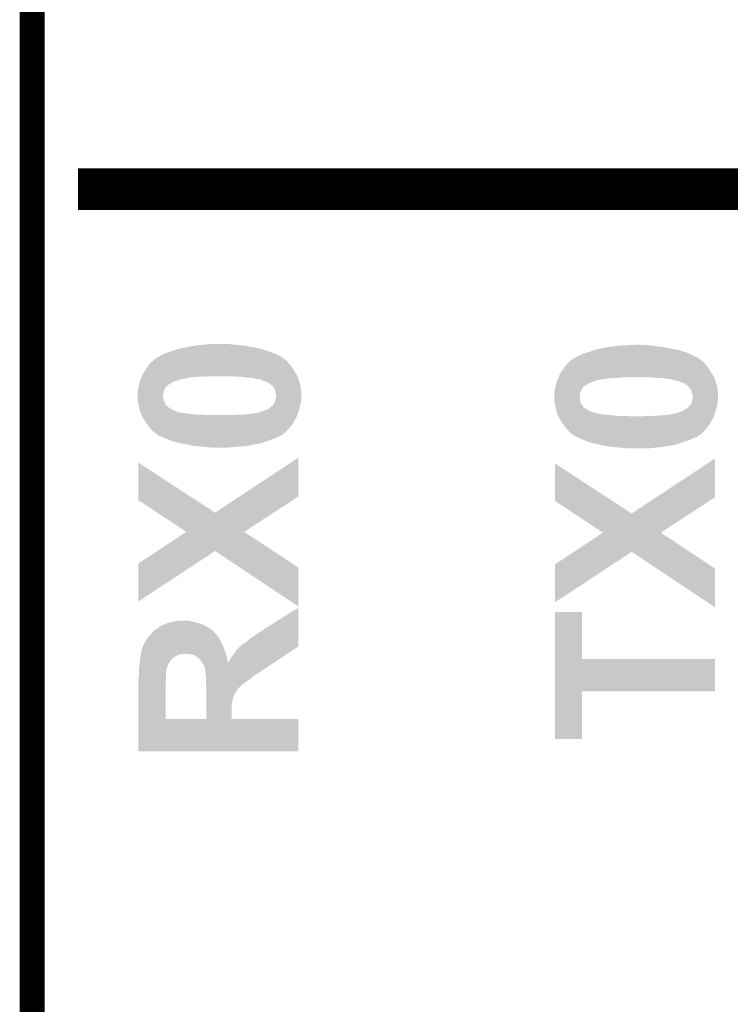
# Model space of a CAD drawing. Extents: x -1.3 to 24.2, y -3.9 to 53.4.
# Tile 51 of 61: x -1.3 to 3, y 41.4 to 47.4. Entities that reach past the tile are written whole.
import ezdxf

# ---------------------------------------------------------------- set-up
doc = ezdxf.new("R2010")
doc.units = 0
doc.layers.add('UART_I2C_SPI_2_CLICK_V100_GKO', color=5, linetype='CONTINUOUS')
doc.layers.add('UART_I2C_SPI_2_CLICK_V100_GTO', color=14, linetype='CONTINUOUS')

msp = doc.modelspace()

# ---------------------------------------------------------------- linework, layer by layer
at = {"layer": 'UART_I2C_SPI_2_CLICK_V100_GKO', "const_width": 0.1524}
msp.add_lwpolyline([(-1.27, -3.81), (-1.27, 53.34)], dxfattribs=at)
at = {"layer": 'UART_I2C_SPI_2_CLICK_V100_GTO', "const_width": 0.254}
msp.add_lwpolyline([(-0.9906, 46.3804), (4.16306, 46.3804)], dxfattribs=at)
at = {"layer": 'UART_I2C_SPI_2_CLICK_V100_GTO'}
for points in [[(-0.22352, 45.43298), (-0.20066, 45.43552), (-0.03302, 45.43298), (-0.05842, 45.43552)], [(-0.20066, 45.43552), (-0.177798, 45.43806), (-0.05842, 45.43552), (-0.08128, 45.43806)], [(-0.49022, 45.3644), (-0.47244, 45.37456), (0.238758, 45.3644), (0.21844, 45.37456)], [(-0.47244, 45.37456), (-0.45466, 45.382182), (0.21844, 45.37456), (0.201672, 45.382182)], [(-0.45466, 45.382182), (-0.437726, 45.38726), (0.201672, 45.382182), (0.1905, 45.38726)], [(-0.437726, 45.38726), (-0.42926, 45.389798), (0.1905, 45.38726), (0.182252, 45.389798)], [(-0.42926, 45.389798), (-0.40386, 45.399962), (0.182252, 45.389798), (0.149218, 45.399962)], [(-0.40386, 45.399962), (-0.37592, 45.40758), (0.149218, 45.399962), (0.124458, 45.40758)], [(-0.37592, 45.40758), (-0.3429, 45.4152), (0.124458, 45.40758), (0.09398, 45.4152)], [(-0.3429, 45.4152), (-0.319194, 45.42028), (0.09398, 45.4152), (0.05842, 45.42028)], [(-0.319194, 45.42028), (-0.30734, 45.42282), (0.05842, 45.42028), (0.047414, 45.42282)], [(-0.30734, 45.42282), (-0.280248, 45.4279), (0.047414, 45.42282), (0.0254, 45.4279)], [(-0.280248, 45.4279), (-0.2667, 45.43044), (0.0254, 45.4279), (-0.00508, 45.43044)], [(-0.2667, 45.43044), (-0.22352, 45.43298), (-0.00508, 45.43044), (-0.03302, 45.43298)], [(2.067562, 45.36694), (2.085342, 45.377102), (2.75844, 45.36694), (2.739812, 45.377102)], [(2.085342, 45.377102), (2.102272, 45.38218), (2.739812, 45.377102), (2.730502, 45.38218)], [(2.102272, 45.38218), (2.13614, 45.392338), (2.730502, 45.38218), (2.69749, 45.392338)], [(2.13614, 45.392338), (2.164082, 45.4025), (2.69749, 45.392338), (2.664462, 45.4025)], [(2.164082, 45.4025), (2.186094, 45.40758), (2.664462, 45.4025), (2.63398, 45.40758)], [(2.186094, 45.40758), (2.1971, 45.41012), (2.63398, 45.40758), (2.622128, 45.41012)], [(2.1971, 45.41012), (2.220806, 45.4152), (2.622128, 45.41012), (2.59842, 45.4152)], [(2.220806, 45.4152), (2.23266, 45.41774), (2.59842, 45.4152), (2.58191, 45.41774)], [(2.23266, 45.41774), (2.25298, 45.42028), (2.58191, 45.41774), (2.5654, 45.42028)], [(2.25298, 45.42028), (2.2733, 45.42282), (2.5654, 45.42028), (2.534918, 45.42282)], [(2.2733, 45.42282), (2.31648, 45.4279), (2.534918, 45.42282), (2.50698, 45.4279)], [(2.31648, 45.4279), (2.3622, 45.43044), (2.50698, 45.4279), (2.48158, 45.43044)], [(2.3622, 45.43044), (2.413, 45.43298), (2.458722, 45.43044), (2.4384, 45.43298)], [(-0.558798, 45.311062), (-0.55118, 45.31868), (0.30226, 45.311062), (0.294642, 45.31868)], [(-0.55118, 45.31868), (-0.54356, 45.3263), (0.294642, 45.31868), (0.288926, 45.3263)], [(-0.54356, 45.3263), (-0.540602, 45.328838), (0.288926, 45.3263), (0.28702, 45.328838)], [(-0.540602, 45.328838), (-0.525798, 45.341534), (0.28702, 45.328838), (0.274326, 45.341534)], [(-0.525798, 45.341534), (-0.52579, 45.34154), (0.274326, 45.341534), (0.271784, 45.34154)], [(-0.52579, 45.34154), (-0.52578, 45.341548), (0.271784, 45.34154), (0.271774, 45.341548)], [(-0.52578, 45.341548), (-0.525766, 45.344086), (0.271774, 45.341548), (0.26851, 45.344086)], [(-0.525766, 45.344086), (-0.520698, 45.346622), (0.26851, 45.344086), (0.26525, 45.346622)], [(-0.520698, 45.346622), (-0.513078, 45.3517), (0.26525, 45.346622), (0.258718, 45.3517)], [(-0.513078, 45.3517), (-0.502922, 45.35678), (0.258718, 45.3517), (0.252186, 45.35678)], [(-0.502922, 45.35678), (-0.498692, 45.359318), (0.252186, 45.35678), (0.24892, 45.359318)], [(-0.498692, 45.359318), (-0.49022, 45.3644), (0.24892, 45.359318), (0.238758, 45.3644)], [(1.9812, 45.30344), (1.99644, 45.321222), (2.84226, 45.30344), (2.828924, 45.321222)], [(1.99644, 45.321222), (1.999396, 45.323758), (2.828924, 45.321222), (2.82702, 45.323758)], [(1.999396, 45.323758), (2.00532, 45.328838), (2.82702, 45.323758), (2.82194, 45.328838)], [(2.00532, 45.328838), (2.008284, 45.331378), (2.82194, 45.328838), (2.816866, 45.331378)], [(2.008284, 45.331378), (2.014194, 45.336446), (2.816866, 45.331378), (2.814326, 45.336446)], [(2.014194, 45.336446), (2.01421, 45.33646), (2.814326, 45.336446), (2.811784, 45.33646)], [(2.01421, 45.33646), (2.01422, 45.336468), (2.811784, 45.33646), (2.811774, 45.336468)], [(2.01422, 45.336468), (2.014234, 45.339006), (2.811774, 45.336468), (2.80851, 45.339006)], [(2.014234, 45.339006), (2.019302, 45.34154), (2.80851, 45.339006), (2.805252, 45.34154)], [(2.019302, 45.34154), (2.026922, 45.344082), (2.805252, 45.34154), (2.801982, 45.344082)], [(2.026922, 45.344082), (2.037082, 45.351702), (2.801982, 45.344082), (2.792182, 45.351702)], [(2.037082, 45.351702), (2.041308, 45.354238), (2.792182, 45.351702), (2.78892, 45.354238)], [(2.041308, 45.354238), (2.049782, 45.35932), (2.78892, 45.354238), (2.776726, 45.35932)], [(2.049782, 45.35932), (2.067562, 45.36694), (2.776726, 45.35932), (2.75844, 45.36694)], [(-0.600894, 45.23994), (-0.59436, 45.255182), (0.347618, 45.23994), (0.338908, 45.255182)], [(-0.59436, 45.255182), (-0.585652, 45.270422), (0.338908, 45.255182), (0.330198, 45.270422)], [(-0.585652, 45.270422), (-0.5842, 45.272962), (0.330198, 45.270422), (0.328506, 45.272962)], [(-0.5842, 45.272962), (-0.57513, 45.28566), (0.328506, 45.272962), (0.320038, 45.28566)], [(-0.57513, 45.28566), (-0.5715, 45.29074), (0.320038, 45.28566), (0.316992, 45.29074)], [(-0.5715, 45.29074), (-0.56674, 45.298358), (0.316992, 45.29074), (0.312422, 45.298358)], [(-0.56674, 45.298358), (-0.558802, 45.311058), (0.312422, 45.298358), (0.302262, 45.311058)], [(-0.558802, 45.311058), (-0.558798, 45.311062), (0.302262, 45.311058), (0.30226, 45.311062)], [(1.94564, 45.250102), (1.9558, 45.267882), (2.878666, 45.250102), (2.866812, 45.267882)], [(1.9558, 45.267882), (1.963056, 45.27804), (2.866812, 45.267882), (2.860038, 45.27804)], [(1.963056, 45.27804), (1.972126, 45.290738), (2.860038, 45.27804), (2.852422, 45.290738)], [(1.972126, 45.290738), (1.9812, 45.30344), (2.852422, 45.290738), (2.84226, 45.30344)], [(-0.61831, 45.189142), (-0.613956, 45.20438), (-0.439418, 45.189142), (-0.41402, 45.20438)], [(-0.613956, 45.20438), (-0.611778, 45.212), (-0.41402, 45.20438), (-0.398778, 45.212)], [(-0.611778, 45.212), (-0.611052, 45.214542), (-0.398778, 45.212), (-0.386078, 45.214542)], [(-0.611052, 45.214542), (-0.609602, 45.21962), (-0.386078, 45.214542), (-0.373382, 45.21962)], [(-0.609602, 45.21962), (-0.6096, 45.219622), (-0.373382, 45.21962), (-0.373376, 45.219622)], [(-0.6096, 45.219622), (-0.608514, 45.22216), (-0.373376, 45.219622), (-0.365756, 45.22216)], [(-0.608514, 45.22216), (-0.607424, 45.2247), (-0.363218, 45.22216), (-0.35052, 45.2247)], [(-0.607424, 45.2247), (-0.606336, 45.22724), (-0.35052, 45.2247), (-0.335278, 45.22724)], [(-0.606336, 45.22724), (-0.604158, 45.23232), (-0.335278, 45.22724), (-0.317498, 45.23232)], [(-0.604158, 45.23232), (-0.60307, 45.23486), (-0.317498, 45.23232), (-0.29972, 45.23486)], [(-0.60307, 45.23486), (-0.601982, 45.2374), (-0.29972, 45.23486), (-0.261622, 45.2374)], [(-0.601982, 45.2374), (-0.600894, 45.23994), (-0.22098, 45.2374), (-0.203198, 45.23994)], [(-0.015242, 45.2374), (-0.04064, 45.23994), (0.34907, 45.2374), (0.347618, 45.23994)], [(0.0254, 45.23486), (0.00762, 45.2374), (0.35052, 45.23486), (0.34907, 45.2374)], [(0.025434, 45.234856), (0.0254, 45.23486), (0.350522, 45.234856), (0.35052, 45.23486)], [(0.045722, 45.23232), (0.025434, 45.234856), (0.351158, 45.23232), (0.350522, 45.234856)], [(0.08636, 45.22724), (0.060962, 45.23232), (0.352428, 45.22724), (0.351158, 45.23232)], [(0.096522, 45.2247), (0.08636, 45.22724), (0.353062, 45.2247), (0.352428, 45.22724)], [(0.104144, 45.224698), (0.096522, 45.2247), (0.353062, 45.224698), (0.353062, 45.2247)], [(0.109224, 45.22216), (0.104144, 45.224698), (0.353698, 45.22216), (0.353062, 45.224698)], [(0.119384, 45.222158), (0.109224, 45.22216), (0.353698, 45.222158), (0.353698, 45.22216)], [(0.13716, 45.21454), (0.119384, 45.222158), (0.355602, 45.21454), (0.353698, 45.222158)], [(0.137166, 45.214538), (0.13716, 45.21454), (0.355602, 45.214538), (0.355602, 45.21454)], [(0.1524, 45.20946), (0.137166, 45.214538), (0.357506, 45.20946), (0.355602, 45.214538)], [(0.1778, 45.196758), (0.1524, 45.20946), (0.362268, 45.196758), (0.357506, 45.20946)], [(0.180342, 45.194218), (0.1778, 45.196758), (0.36322, 45.194218), (0.362268, 45.196758)], [(0.193046, 45.18152), (0.180342, 45.194218), (0.366042, 45.18152), (0.36322, 45.194218)], [(1.92169, 45.184062), (1.926044, 45.1993), (2.100582, 45.184062), (2.12598, 45.1993)], [(1.926044, 45.1993), (1.927496, 45.20438), (2.12598, 45.1993), (2.14122, 45.20438)], [(1.927496, 45.20438), (1.9304, 45.21454), (2.14122, 45.20438), (2.166624, 45.21454)], [(1.9304, 45.21454), (1.93041, 45.214562), (2.166624, 45.21454), (2.17424, 45.214562)], [(1.93041, 45.214562), (1.93167, 45.21708), (2.17424, 45.214562), (2.174262, 45.21708)], [(1.93167, 45.21708), (1.93294, 45.21962), (2.176782, 45.21708), (2.18948, 45.21962)], [(1.93294, 45.21962), (1.93421, 45.22216), (2.18948, 45.21962), (2.20472, 45.22216)], [(1.93421, 45.22216), (1.93675, 45.22724), (2.20472, 45.22216), (2.24028, 45.22724)], [(1.93675, 45.22724), (1.93802, 45.22978), (2.24028, 45.22724), (2.27838, 45.22978)], [(1.93802, 45.22978), (1.938972, 45.23232), (2.27838, 45.22978), (2.31902, 45.23232)], [(1.938972, 45.23232), (1.939924, 45.23486), (2.31902, 45.23232), (2.336802, 45.23486)], [(1.939924, 45.23486), (1.944686, 45.247562), (2.887618, 45.23486), (2.880358, 45.247562)], [(1.944686, 45.247562), (1.94564, 45.250102), (2.880358, 45.247562), (2.878666, 45.250102)], [(2.52476, 45.23232), (2.49936, 45.23486), (2.88907, 45.23232), (2.887618, 45.23486)], [(2.547622, 45.22978), (2.52476, 45.23232), (2.89052, 45.22978), (2.88907, 45.23232)], [(2.565432, 45.229776), (2.5654, 45.22978), (2.890522, 45.229776), (2.89052, 45.22978)], [(2.58572, 45.22724), (2.565432, 45.229776), (2.891158, 45.22724), (2.890522, 45.229776)], [(2.600962, 45.2247), (2.58572, 45.22724), (2.891792, 45.2247), (2.891158, 45.22724)], [(2.62636, 45.22216), (2.613662, 45.2247), (2.892428, 45.22216), (2.891792, 45.2247)], [(2.636518, 45.21962), (2.62636, 45.22216), (2.893062, 45.21962), (2.892428, 45.22216)], [(2.644144, 45.21708), (2.636518, 45.21962), (2.893698, 45.21708), (2.893062, 45.21962)], [(2.654306, 45.217074), (2.644144, 45.21708), (2.893698, 45.217074), (2.893698, 45.21708)], [(2.656846, 45.21454), (2.654306, 45.217074), (2.894332, 45.21454), (2.893698, 45.217074)], [(2.67716, 45.20946), (2.659384, 45.21454), (2.895602, 45.20946), (2.894332, 45.21454)], [(2.677166, 45.209458), (2.67716, 45.20946), (2.895602, 45.209458), (2.895602, 45.20946)], [(2.692402, 45.20184), (2.677166, 45.209458), (2.89846, 45.20184), (2.895602, 45.209458)], [(2.707642, 45.196758), (2.692402, 45.20184), (2.900364, 45.196758), (2.89846, 45.20184)], [(2.7178, 45.18914), (2.707642, 45.196758), (2.90322, 45.18914), (2.900364, 45.196758)], [(-0.62738, 45.145964), (-0.62484, 45.15612), (-0.469898, 45.145964), (-0.464822, 45.15612)], [(-0.62738, 45.145962), (-0.62738, 45.145964), (-0.4699, 45.145962), (-0.469898, 45.145964)], [(-0.62738, 45.133262), (-0.62738, 45.145962), (-0.4699, 45.133262), (-0.4699, 45.145962)], [(-0.62484, 45.156122), (-0.62357, 45.163744), (-0.46482, 45.156122), (-0.462278, 45.163744)], [(-0.62484, 45.15612), (-0.62484, 45.156122), (-0.464822, 45.15612), (-0.46482, 45.156122)], [(-0.62357, 45.163744), (-0.6223, 45.17136), (-0.462278, 45.163744), (-0.457202, 45.17136)], [(-0.6223, 45.171362), (-0.621284, 45.17644), (-0.4572, 45.171362), (-0.454658, 45.17644)], [(-0.6223, 45.17136), (-0.6223, 45.171362), (-0.457202, 45.17136), (-0.4572, 45.171362)], [(-0.621284, 45.17644), (-0.620268, 45.18152), (-0.454658, 45.17644), (-0.449578, 45.18152)], [(-0.620268, 45.18152), (-0.61976, 45.18406), (-0.449578, 45.18152), (-0.446194, 45.18406)], [(-0.61976, 45.18406), (-0.61831, 45.189142), (-0.446194, 45.18406), (-0.439418, 45.189142)], [(0.195584, 45.181512), (0.193046, 45.18152), (0.366044, 45.181512), (0.366042, 45.18152)], [(0.2032, 45.171358), (0.195584, 45.181512), (0.3683, 45.171358), (0.366044, 45.181512)], [(0.208282, 45.161198), (0.2032, 45.171358), (0.369318, 45.161198), (0.3683, 45.171358)], [(0.212092, 45.145962), (0.208282, 45.161198), (0.37084, 45.145962), (0.369318, 45.161198)], [(0.21336, 45.140882), (0.212092, 45.145962), (0.37084, 45.140882), (0.37084, 45.145962)], [(0.2159, 45.133256), (0.21336, 45.140882), (0.37084, 45.133256), (0.37084, 45.140882)], [(1.91262, 45.138344), (1.914652, 45.148502), (2.070102, 45.138344), (2.075182, 45.148502)], [(1.91262, 45.138342), (1.91262, 45.138344), (2.0701, 45.138342), (2.070102, 45.138344)], [(1.91262, 45.128182), (1.91262, 45.138342), (2.0701, 45.128182), (2.0701, 45.138342)], [(1.914652, 45.148502), (1.916684, 45.158662), (2.075182, 45.148502), (2.077724, 45.158662)], [(1.916684, 45.158662), (1.9177, 45.16374), (2.077724, 45.158662), (2.082796, 45.16374)], [(1.9177, 45.163744), (1.91897, 45.171362), (2.0828, 45.163744), (2.085344, 45.171362)], [(1.9177, 45.16374), (1.9177, 45.163744), (2.082796, 45.16374), (2.0828, 45.163744)], [(1.91897, 45.171362), (1.919392, 45.1739), (2.085344, 45.171362), (2.087886, 45.1739)], [(1.919392, 45.1739), (1.919394, 45.173906), (2.087886, 45.1739), (2.090426, 45.173906)], [(1.919394, 45.173906), (1.92024, 45.178982), (2.090426, 45.173906), (2.095502, 45.178982)], [(1.92024, 45.178982), (1.92169, 45.184062), (2.095502, 45.178982), (2.100582, 45.184062)], [(2.717804, 45.189138), (2.7178, 45.18914), (2.90322, 45.189138), (2.90322, 45.18914)], [(2.725422, 45.184058), (2.717804, 45.189138), (2.904238, 45.184058), (2.90322, 45.189138)], [(2.73558, 45.173898), (2.725422, 45.184058), (2.90627, 45.173898), (2.904238, 45.184058)], [(2.7432, 45.16374), (2.73558, 45.173898), (2.9083, 45.16374), (2.90627, 45.173898)], [(2.748282, 45.156118), (2.7432, 45.16374), (2.909148, 45.156118), (2.9083, 45.16374)], [(2.752092, 45.140878), (2.748282, 45.156118), (2.91084, 45.140878), (2.909148, 45.156118)], [(2.75336, 45.135802), (2.752092, 45.140878), (2.91084, 45.135802), (2.91084, 45.140878)], [(2.7559, 45.128176), (2.75336, 45.135802), (2.91084, 45.128176), (2.91084, 45.135802)], [(-0.62738, 45.120558), (-0.62738, 45.133262), (-0.47244, 45.120558), (-0.4699, 45.133262)], [(-0.62738, 45.115484), (-0.62738, 45.120558), (-0.47244, 45.115484), (-0.47244, 45.120558)], [(-0.62738, 45.107862), (-0.62738, 45.115484), (-0.469902, 45.107862), (-0.47244, 45.115484)], [(-0.62738, 45.100244), (-0.62738, 45.107862), (-0.4699, 45.100244), (-0.469902, 45.107862)], [(-0.62738, 45.095162), (-0.62738, 45.100244), (-0.468206, 45.095162), (-0.4699, 45.100244)], [(-0.626814, 45.092622), (-0.62738, 45.095162), (-0.46736, 45.092622), (-0.468206, 45.095162)], [(-0.624556, 45.08246), (-0.626814, 45.092622), (-0.46228, 45.08246), (-0.46736, 45.092622)], [(-0.6223, 45.0723), (-0.624556, 45.08246), (-0.458216, 45.0723), (-0.46228, 45.08246)], [(0.203196, 45.0723), (0.20574, 45.07992), (0.36576, 45.0723), (0.367284, 45.07992)], [(0.20574, 45.07992), (0.210818, 45.087536), (0.367284, 45.07992), (0.368806, 45.087536)], [(0.210818, 45.087536), (0.213358, 45.097698), (0.368806, 45.087536), (0.37084, 45.097698)], [(0.213358, 45.097698), (0.2159, 45.107858), (0.37084, 45.097698), (0.37084, 45.107858)], [(0.2159, 45.107858), (0.2159, 45.133256), (0.37084, 45.107858), (0.37084, 45.133256)], [(1.91262, 45.115478), (1.91262, 45.128182), (2.06756, 45.115478), (2.0701, 45.128182)], [(1.91262, 45.110404), (1.91262, 45.115478), (2.06756, 45.110404), (2.06756, 45.115478)], [(1.91262, 45.102782), (1.91262, 45.110404), (2.070098, 45.102782), (2.06756, 45.110404)], [(1.91262, 45.095162), (1.91262, 45.102782), (2.0701, 45.095162), (2.070098, 45.102782)], [(1.91262, 45.090082), (1.91262, 45.095162), (2.07137, 45.090082), (2.0701, 45.095162)], [(1.91375, 45.085002), (1.91262, 45.090082), (2.072638, 45.085002), (2.07137, 45.090082)], [(1.9177, 45.06722), (1.91375, 45.085002), (2.081532, 45.06722), (2.072638, 45.085002)], [(2.743198, 45.06722), (2.75082, 45.082458), (2.90576, 45.06722), (2.908806, 45.082458)], [(2.75082, 45.082458), (2.75336, 45.092618), (2.908806, 45.082458), (2.91084, 45.092618)], [(2.75336, 45.092618), (2.7559, 45.102778), (2.91084, 45.092618), (2.91084, 45.102778)], [(2.7559, 45.102778), (2.7559, 45.128176), (2.91084, 45.102778), (2.91084, 45.128176)], [(-0.621792, 45.06976), (-0.6223, 45.0723), (-0.4572, 45.06976), (-0.458216, 45.0723)], [(-0.61976, 45.059604), (-0.621792, 45.06976), (-0.44958, 45.059604), (-0.4572, 45.06976)], [(-0.619252, 45.057062), (-0.61976, 45.059604), (-0.444504, 45.057062), (-0.44958, 45.059604)], [(-0.618236, 45.051982), (-0.619252, 45.057062), (-0.439422, 45.051982), (-0.444504, 45.057062)], [(-0.61722, 45.0469), (-0.618236, 45.051982), (-0.4318, 45.0469), (-0.439422, 45.051982)], [(-0.615314, 45.039282), (-0.61722, 45.0469), (-0.421642, 45.039282), (-0.4318, 45.0469)], [(-0.614044, 45.0342), (-0.615314, 45.039282), (-0.40894, 45.0342), (-0.421642, 45.039282)], [(-0.61214, 45.026582), (-0.614044, 45.0342), (-0.391166, 45.026582), (-0.40894, 45.0342)], [(-0.612138, 45.02658), (-0.61214, 45.026582), (-0.391162, 45.02658), (-0.391166, 45.026582)], [(-0.610234, 45.0215), (-0.612138, 45.02658), (-0.373384, 45.0215), (-0.391162, 45.02658)], [(-0.60929, 45.018982), (-0.610234, 45.0215), (-0.37084, 45.018982), (-0.370862, 45.0215)], [(-0.609282, 45.01896), (-0.60929, 45.018982), (-0.358144, 45.01896), (-0.37084, 45.018982)], [(-0.60833, 45.016422), (-0.609282, 45.01896), (-0.350522, 45.016422), (-0.358144, 45.01896)], [(-0.608328, 45.01642), (-0.60833, 45.016422), (-0.340362, 45.01642), (-0.350522, 45.016422)], [(-0.606424, 45.01134), (-0.608328, 45.01642), (-0.314958, 45.01134), (-0.340362, 45.01642)], [(0.08128, 45.01388), (0.111756, 45.018958), (0.349794, 45.01388), (0.35197, 45.018958)], [(0.111756, 45.018958), (0.114294, 45.021494), (0.35197, 45.018958), (0.353058, 45.021494)], [(0.114294, 45.021494), (0.119374, 45.021498), (0.353058, 45.021494), (0.35306, 45.021498)], [(0.119374, 45.021498), (0.121916, 45.0215), (0.35306, 45.021498), (0.35306, 45.0215)], [(0.121916, 45.0215), (0.13208, 45.02658), (0.35306, 45.0215), (0.354512, 45.02658)], [(0.13208, 45.02658), (0.14478, 45.03166), (0.354512, 45.02658), (0.355962, 45.03166)], [(0.14478, 45.03166), (0.16002, 45.03674), (0.355962, 45.03166), (0.357414, 45.03674)], [(0.16002, 45.03674), (0.172718, 45.044358), (0.357414, 45.03674), (0.35959, 45.044358)], [(0.172718, 45.044358), (0.18542, 45.05452), (0.35959, 45.044358), (0.362494, 45.05452)], [(0.18542, 45.05452), (0.188802, 45.057058), (0.362494, 45.05452), (0.36322, 45.057058)], [(0.188802, 45.057058), (0.195574, 45.062136), (0.36322, 45.057058), (0.364066, 45.062136)], [(0.195574, 45.062136), (0.198098, 45.06214), (0.364066, 45.062136), (0.364066, 45.06214)], [(0.198098, 45.06214), (0.19812, 45.067214), (0.364066, 45.06214), (0.364912, 45.067214)], [(0.19812, 45.067214), (0.203196, 45.072298), (0.364912, 45.067214), (0.365758, 45.072298)], [(0.203196, 45.072298), (0.203196, 45.0723), (0.365758, 45.072298), (0.36576, 45.0723)], [(1.918208, 45.064682), (1.9177, 45.06722), (2.0828, 45.064682), (2.081532, 45.06722)], [(1.92024, 45.054522), (1.918208, 45.064682), (2.09042, 45.054522), (2.0828, 45.064682)], [(1.921256, 45.049442), (1.92024, 45.054522), (2.0955, 45.049442), (2.09042, 45.054522)], [(1.921764, 45.0469), (1.921256, 45.049442), (2.100578, 45.0469), (2.0955, 45.049442)], [(1.92278, 45.04182), (1.921764, 45.0469), (2.1082, 45.04182), (2.100578, 45.0469)], [(1.924686, 45.034202), (1.92278, 45.04182), (2.118358, 45.034202), (2.1082, 45.04182)], [(1.925956, 45.02912), (1.924686, 45.034202), (2.13106, 45.02912), (2.118358, 45.034202)], [(1.92786, 45.021502), (1.925956, 45.02912), (2.148834, 45.021502), (2.13106, 45.02912)], [(1.927862, 45.0215), (1.92786, 45.021502), (2.148838, 45.0215), (2.148834, 45.021502)], [(1.929766, 45.01642), (1.927862, 45.0215), (2.166616, 45.01642), (2.148838, 45.0215)], [(1.93071, 45.013902), (1.929766, 45.01642), (2.16916, 45.013902), (2.169138, 45.01642)], [(2.651756, 45.013878), (2.654294, 45.016414), (2.892106, 45.013878), (2.893056, 45.016414)], [(2.654294, 45.016414), (2.661916, 45.01642), (2.893056, 45.016414), (2.89306, 45.01642)], [(2.661916, 45.01642), (2.672078, 45.021498), (2.89306, 45.01642), (2.89451, 45.021498)], [(2.672078, 45.021498), (2.684778, 45.02404), (2.89451, 45.021498), (2.895236, 45.02404)], [(2.684778, 45.02404), (2.70002, 45.03166), (2.895236, 45.02404), (2.897414, 45.03166)], [(2.70002, 45.03166), (2.704252, 45.0342), (2.897414, 45.03166), (2.89814, 45.0342)], [(2.704252, 45.0342), (2.725418, 45.046898), (2.89814, 45.0342), (2.90237, 45.046898)], [(2.725418, 45.046898), (2.727958, 45.049438), (2.90237, 45.046898), (2.903218, 45.049438)], [(2.727958, 45.049438), (2.735574, 45.057054), (2.903218, 45.049438), (2.904306, 45.057054)], [(2.735574, 45.057054), (2.738098, 45.05706), (2.904306, 45.057054), (2.904306, 45.05706)], [(2.738098, 45.05706), (2.73812, 45.059596), (2.904306, 45.05706), (2.90467, 45.059596)], [(2.73812, 45.059596), (2.743198, 45.067218), (2.90467, 45.059596), (2.905758, 45.067218)], [(2.743198, 45.067218), (2.743198, 45.06722), (2.905758, 45.067218), (2.90576, 45.06722)], [(-0.605472, 45.0088), (-0.606424, 45.01134), (-0.29718, 45.0088), (-0.314958, 45.01134)], [(-0.60452, 45.00626), (-0.605472, 45.0088), (-0.25908, 45.00626), (-0.281942, 45.0088)], [(-0.603068, 45.00372), (-0.60452, 45.00626), (-0.21336, 45.00372), (-0.238758, 45.00626)], [(-0.59436, 44.988478), (-0.603068, 45.00372), (0.339722, 44.988478), (0.34544, 45.00372)], [(-0.591818, 44.983398), (-0.59436, 44.988478), (0.337818, 44.983398), (0.339722, 44.988478)], [(-0.58674, 44.973242), (-0.591818, 44.983398), (0.330564, 44.973242), (0.337818, 44.983398)], [(-0.581658, 44.965618), (-0.58674, 44.973242), (0.32512, 44.965618), (0.330564, 44.973242)], [(-0.57658, 44.958), (-0.581658, 44.965618), (0.32131, 44.958), (0.32512, 44.965618)], [(-0.56642, 44.9453), (-0.57658, 44.958), (0.31496, 44.9453), (0.32131, 44.958)], [(-0.050802, 45.00372), (-0.03302, 45.00626), (0.34544, 45.00372), (0.346528, 45.00626)], [(0.007622, 45.00626), (0.04572, 45.0088), (0.346528, 45.00626), (0.347616, 45.0088)], [(0.04572, 45.0088), (0.08128, 45.01388), (0.347616, 45.0088), (0.349794, 45.01388)], [(1.930718, 45.01388), (1.93071, 45.013902), (2.176776, 45.01388), (2.16916, 45.013902)], [(1.93167, 45.011342), (1.930718, 45.01388), (2.181856, 45.011342), (2.176776, 45.01388)], [(1.931672, 45.01134), (1.93167, 45.011342), (2.189478, 45.01134), (2.181856, 45.011342)], [(1.932624, 45.0088), (1.931672, 45.01134), (2.199638, 45.0088), (2.189478, 45.01134)], [(1.933576, 45.00626), (1.932624, 45.0088), (2.225042, 45.00626), (2.212338, 45.0088)], [(1.934528, 45.00372), (1.933576, 45.00626), (2.24282, 45.00372), (2.225042, 45.00626)], [(1.93548, 45.00118), (1.934528, 45.00372), (2.28092, 45.00118), (2.258058, 45.00372)], [(1.936932, 44.99864), (1.93548, 45.00118), (2.30124, 44.99864), (2.28092, 45.00118)], [(1.938384, 44.9961), (1.936932, 44.99864), (2.38252, 44.9961), (2.352042, 44.99864)], [(1.94564, 44.983398), (1.938384, 44.9961), (2.879994, 44.983398), (2.88544, 44.9961)], [(1.94818, 44.97832), (1.94564, 44.983398), (2.877818, 44.97832), (2.879994, 44.983398)], [(1.95326, 44.968162), (1.94818, 44.97832), (2.87147, 44.968162), (2.877818, 44.97832)], [(1.960034, 44.958), (1.95326, 44.968162), (2.86512, 44.958), (2.87147, 44.968162)], [(1.96342, 44.95292), (1.960034, 44.958), (2.862216, 44.95292), (2.86512, 44.958)], [(2.456178, 44.9961), (2.471418, 44.99864), (2.88544, 44.9961), (2.886392, 44.99864)], [(2.506982, 44.99864), (2.54762, 45.00118), (2.886392, 44.99864), (2.887344, 45.00118)], [(2.54762, 45.00118), (2.58572, 45.00372), (2.887344, 45.00118), (2.888296, 45.00372)], [(2.58572, 45.00372), (2.62128, 45.0088), (2.888296, 45.00372), (2.890202, 45.0088)], [(2.62128, 45.0088), (2.651756, 45.013878), (2.890202, 45.0088), (2.892106, 45.013878)], [(-0.558802, 44.932602), (-0.56642, 44.9453), (0.304076, 44.932602), (0.31496, 44.9453)], [(-0.55499, 44.92752), (-0.558802, 44.932602), (0.29972, 44.92752), (0.304076, 44.932602)], [(-0.551182, 44.922442), (-0.55499, 44.92752), (0.295276, 44.922442), (0.29972, 44.92752)], [(-0.541022, 44.914822), (-0.551182, 44.922442), (0.28861, 44.914822), (0.295276, 44.922442)], [(-0.53594, 44.907204), (-0.541022, 44.914822), (0.281944, 44.907204), (0.28861, 44.914822)], [(-0.535928, 44.907198), (-0.53594, 44.907204), (0.28194, 44.907198), (0.281944, 44.907204)], [(-0.530864, 44.904662), (-0.535928, 44.907198), (0.27898, 44.904662), (0.28194, 44.907198)], [(-0.52578, 44.899582), (-0.530864, 44.904662), (0.273052, 44.899582), (0.27898, 44.904662)], [(-0.515982, 44.891962), (-0.52578, 44.899582), (0.26416, 44.891962), (0.273052, 44.899582)], [(1.97358, 44.94022), (1.96342, 44.95292), (2.85496, 44.94022), (2.862216, 44.95292)], [(1.981198, 44.927522), (1.97358, 44.94022), (2.845434, 44.927522), (2.85496, 44.94022)], [(1.986916, 44.9199), (1.981198, 44.927522), (2.839718, 44.9199), (2.845434, 44.927522)], [(1.988818, 44.917362), (1.986916, 44.9199), (2.837178, 44.917362), (2.839718, 44.9199)], [(1.998978, 44.909742), (1.988818, 44.917362), (2.829558, 44.909742), (2.837178, 44.917362)], [(2.00406, 44.90212), (1.998978, 44.909742), (2.821936, 44.90212), (2.829558, 44.909742)], [(2.011674, 44.894506), (2.00406, 44.90212), (2.81432, 44.894506), (2.821936, 44.90212)], [(2.014216, 44.8945), (2.011674, 44.894506), (2.814314, 44.8945), (2.81432, 44.894506)], [(2.027284, 44.88434), (2.014216, 44.8945), (2.804154, 44.88434), (2.814314, 44.8945)], [(-0.512712, 44.889418), (-0.515982, 44.891962), (0.261616, 44.889418), (0.26416, 44.891962)], [(-0.509446, 44.886878), (-0.512712, 44.889418), (0.25654, 44.886878), (0.261616, 44.889418)], [(-0.50292, 44.881802), (-0.509446, 44.886878), (0.251458, 44.881802), (0.25654, 44.886878)], [(-0.50291, 44.881798), (-0.50292, 44.881802), (0.251454, 44.881798), (0.251458, 44.881802)], [(-0.497328, 44.87926), (-0.50291, 44.881798), (0.241298, 44.87926), (0.251454, 44.881798)], [(-0.480566, 44.87164), (-0.497328, 44.87926), (0.2286, 44.87164), (0.241298, 44.87926)], [(-0.47498, 44.8691), (-0.480566, 44.87164), (0.22352, 44.8691), (0.2286, 44.87164)], [(-0.462786, 44.86402), (-0.47498, 44.8691), (0.21336, 44.86402), (0.22352, 44.8691)], [(-0.426208, 44.84878), (-0.462786, 44.86402), (0.172722, 44.84878), (0.21336, 44.86402)], [(-0.414022, 44.843702), (-0.426208, 44.84878), (0.155788, 44.843702), (0.172722, 44.84878)], [(-0.403016, 44.841162), (-0.414022, 44.843702), (0.14732, 44.841162), (0.155788, 44.843702)], [(-0.358984, 44.831), (-0.403016, 44.841162), (0.11938, 44.831), (0.14732, 44.841162)], [(2.027286, 44.884338), (2.027284, 44.88434), (2.801616, 44.884338), (2.804154, 44.88434)], [(2.030552, 44.881798), (2.027286, 44.884338), (2.79654, 44.881798), (2.801616, 44.884338)], [(2.03708, 44.876722), (2.030552, 44.881798), (2.79146, 44.876722), (2.79654, 44.881798)], [(2.03709, 44.876718), (2.03708, 44.876722), (2.791456, 44.876718), (2.79146, 44.876722)], [(2.04826, 44.87164), (2.03709, 44.876718), (2.7813, 44.87164), (2.791456, 44.876718)], [(2.059434, 44.86656), (2.04826, 44.87164), (2.7686, 44.86656), (2.7813, 44.87164)], [(2.06502, 44.86402), (2.059434, 44.86656), (2.76352, 44.86402), (2.7686, 44.86656)], [(2.077214, 44.85894), (2.06502, 44.86402), (2.75336, 44.85894), (2.76352, 44.86402)], [(2.113792, 44.8437), (2.077214, 44.85894), (2.712722, 44.8437), (2.75336, 44.85894)], [(2.125978, 44.838622), (2.113792, 44.8437), (2.695788, 44.838622), (2.712722, 44.8437)], [(2.136984, 44.836082), (2.125978, 44.838622), (2.68732, 44.836082), (2.695788, 44.838622)], [(2.181018, 44.82592), (2.136984, 44.836082), (2.659378, 44.82592), (2.68732, 44.836082)], [(-0.34798, 44.82846), (-0.358984, 44.831), (0.10287, 44.82846), (0.11938, 44.831)], [(-0.33147, 44.82592), (-0.34798, 44.82846), (0.08636, 44.82592), (0.10287, 44.82846)], [(-0.31496, 44.82338), (-0.33147, 44.82592), (0.074506, 44.82338), (0.08636, 44.82592)], [(-0.292946, 44.8183), (-0.31496, 44.82338), (0.0508, 44.8183), (0.074506, 44.82338)], [(-0.28194, 44.81576), (-0.292946, 44.8183), (0.03175, 44.81576), (0.0508, 44.8183)], [(-0.25146, 44.81322), (-0.28194, 44.81576), (0.0127, 44.81322), (0.03175, 44.81576)], [(-0.22352, 44.81068), (-0.25146, 44.81322), (-0.03048, 44.81068), (0.0127, 44.81322)], [(-0.19558, 44.80814), (-0.22352, 44.81068), (-0.054612, 44.80814), (-0.03048, 44.81068)], [(-0.17272, 44.8056), (-0.19558, 44.80814), (-0.078742, 44.8056), (-0.054612, 44.80814)], [(2.214036, 44.8183), (2.181018, 44.82592), (2.62636, 44.8183), (2.659378, 44.82592)], [(2.22504, 44.81576), (2.214036, 44.8183), (2.60858, 44.81576), (2.62636, 44.8183)], [(2.24155, 44.81322), (2.22504, 44.81576), (2.5908, 44.81322), (2.60858, 44.81576)], [(2.25806, 44.81068), (2.24155, 44.81322), (2.57175, 44.81068), (2.5908, 44.81322)], [(2.28854, 44.80814), (2.25806, 44.81068), (2.5527, 44.80814), (2.57175, 44.81068)], [(2.34442, 44.80306), (2.28854, 44.80814), (2.50952, 44.80306), (2.5527, 44.80814)], [(2.36728, 44.80052), (2.34442, 44.80306), (2.461262, 44.80052), (2.50952, 44.80306)], [(-0.6223, 44.48557), (-0.622266, 44.714138), (-0.271774, 44.48557), (-0.622266, 44.714138)], [(-0.004836, 44.508416), (0.35306, 44.744598), (0.35305, 44.508416), (0.35306, 44.744598)], [(2.535164, 44.503336), (2.89306, 44.739518), (2.89305, 44.503336), (2.89306, 44.739518)], [(1.9177, 44.48049), (1.917734, 44.709058), (2.268226, 44.48049), (1.917734, 44.709058)], [(-0.506998, 44.409368), (-0.6223, 44.48557), (-0.154926, 44.409368), (-0.271774, 44.48557)], [(-0.154926, 44.409368), (-0.004836, 44.508416), (0.20159, 44.409368), (0.35305, 44.508416)], [(2.033002, 44.404288), (1.9177, 44.48049), (2.385074, 44.404288), (2.268226, 44.48049)], [(2.385074, 44.404288), (2.535164, 44.503336), (2.74159, 44.404288), (2.89305, 44.503336)], [(-0.330226, 44.292538), (-0.506998, 44.409368), (0.02294, 44.292538), (0.20159, 44.409368)], [(2.209774, 44.287458), (2.033002, 44.404288), (2.56294, 44.287458), (2.74159, 44.404288)], [(-0.50703, 44.175672), (-0.330282, 44.292502), (0.199484, 44.175672), (0.022886, 44.292502)], [(-0.330282, 44.292502), (-0.330226, 44.292538), (0.022886, 44.292502), (0.02294, 44.292538)], [(2.03297, 44.170592), (2.209718, 44.287422), (2.739484, 44.170592), (2.562886, 44.287422)], [(2.209718, 44.287422), (2.209774, 44.287458), (2.562886, 44.287422), (2.56294, 44.287458)], [(-0.622292, 44.099484), (-0.50703, 44.175672), (-0.270826, 44.099484), (-0.154952, 44.175672)], [(-0.002158, 44.07407), (-0.154952, 44.175672), (0.35306, 44.07407), (0.199484, 44.175672)], [(1.917708, 44.094404), (2.03297, 44.170592), (2.269174, 44.094404), (2.385048, 44.170592)], [(2.537842, 44.06899), (2.385048, 44.170592), (2.89306, 44.06899), (2.739484, 44.170592)], [(-0.6223, 43.868382), (-0.622292, 44.099484), (-0.6223, 43.868382), (-0.270826, 44.099484)], [(0.353024, 43.837884), (-0.002158, 44.07407), (0.353024, 43.837884), (0.35306, 44.07407)], [(1.9177, 43.863302), (1.917708, 44.094404), (1.9177, 43.863302), (2.269174, 44.094404)], [(2.893024, 43.832804), (2.537842, 44.06899), (2.893024, 43.832804), (2.89306, 44.06899)], [(0.16256, 43.71086), (0.35306, 43.8302), (0.353054, 43.71086), (0.35306, 43.8302)], [(1.917712, 43.51782), (1.91772, 43.804818), (2.082822, 43.51782), (2.0828, 43.804818)], [(1.91772, 43.804818), (1.917722, 43.80484), (2.0828, 43.804818), (1.917722, 43.80484)], [(-0.52578, 43.69054), (-0.514896, 43.69816), (-0.170814, 43.69054), (-0.18034, 43.69816)], [(-0.514896, 43.69816), (-0.500378, 43.708322), (-0.18034, 43.69816), (-0.19558, 43.708322)], [(-0.500378, 43.708322), (-0.497836, 43.710862), (-0.19558, 43.708322), (-0.199934, 43.710862)], [(-0.497836, 43.710862), (-0.49276, 43.713402), (-0.199934, 43.710862), (-0.204288, 43.713402)], [(-0.49276, 43.713402), (-0.490216, 43.715942), (-0.204288, 43.713402), (-0.208642, 43.715942)], [(-0.490216, 43.715942), (-0.47498, 43.72356), (-0.208642, 43.715942), (-0.221702, 43.72356)], [(-0.47498, 43.72356), (-0.469054, 43.7261), (-0.221702, 43.72356), (-0.226058, 43.7261)], [(-0.469054, 43.7261), (-0.4572, 43.73118), (-0.226058, 43.7261), (-0.241298, 43.73118)], [(-0.4572, 43.73118), (-0.44196, 43.73626), (-0.241298, 43.73118), (-0.25654, 43.73626)], [(-0.44196, 43.73626), (-0.43434, 43.7388), (-0.25654, 43.73626), (-0.265852, 43.7388)], [(-0.43434, 43.7388), (-0.417408, 43.74388), (-0.265852, 43.7388), (-0.28448, 43.74388)], [(-0.417408, 43.74388), (-0.40894, 43.74642), (-0.28448, 43.74388), (-0.29718, 43.74642)], [(-0.40894, 43.74642), (-0.3937, 43.74896), (-0.29718, 43.74642), (-0.30988, 43.74896)], [(-0.3937, 43.74896), (-0.378458, 43.7515), (-0.30988, 43.74896), (-0.320038, 43.7515)], [(0.124462, 43.68546), (0.14224, 43.69816), (0.353054, 43.68546), (0.353054, 43.69816)], [(0.14224, 43.69816), (0.16256, 43.71086), (0.353054, 43.69816), (0.353054, 43.71086)], [(-0.578396, 43.627038), (-0.574038, 43.637202), (-0.11938, 43.627038), (-0.127508, 43.637202)], [(-0.574038, 43.637202), (-0.571864, 43.63974), (-0.127508, 43.637202), (-0.12954, 43.63974)], [(-0.571864, 43.63974), (-0.563158, 43.649898), (-0.12954, 43.63974), (-0.13462, 43.649898)], [(-0.563158, 43.649898), (-0.545742, 43.670218), (-0.13462, 43.649898), (-0.14986, 43.670218)], [(-0.545742, 43.670218), (-0.543562, 43.67276), (-0.14986, 43.670218), (-0.1524, 43.67276)], [(-0.543562, 43.67276), (-0.535942, 43.68038), (-0.1524, 43.67276), (-0.160018, 43.68038)], [(-0.535942, 43.68038), (-0.530876, 43.685446), (-0.160018, 43.68038), (-0.162554, 43.685446)], [(-0.530876, 43.685446), (-0.530862, 43.68546), (-0.162554, 43.685446), (-0.165094, 43.68546)], [(-0.530862, 43.68546), (-0.528322, 43.688), (-0.165094, 43.68546), (-0.16764, 43.688)], [(-0.528322, 43.688), (-0.52578, 43.69054), (-0.16764, 43.688), (-0.170814, 43.69054)], [(0.04318, 43.62704), (0.063502, 43.644822), (0.353052, 43.62704), (0.353052, 43.644822)], [(0.063502, 43.644822), (0.0762, 43.652438), (0.353052, 43.644822), (0.353052, 43.652438)], [(0.0762, 43.652438), (0.09144, 43.6626), (0.353052, 43.652438), (0.353054, 43.6626)], [(0.09144, 43.6626), (0.106682, 43.675302), (0.353054, 43.6626), (0.353054, 43.675302)], [(0.106682, 43.675302), (0.124462, 43.68546), (0.353054, 43.675302), (0.353054, 43.68546)], [(-0.604518, 43.566082), (-0.600288, 43.57878), (-0.094298, 43.566082), (-0.09906, 43.57878)], [(-0.600288, 43.57878), (-0.594362, 43.59656), (-0.09906, 43.57878), (-0.10668, 43.59656)], [(-0.594362, 43.59656), (-0.59436, 43.596564), (-0.10668, 43.59656), (-0.106682, 43.596564)], [(-0.59436, 43.596564), (-0.594356, 43.599106), (-0.106682, 43.596564), (-0.107952, 43.599106)], [(-0.594356, 43.599106), (-0.58928, 43.606718), (-0.107952, 43.599106), (-0.111758, 43.606718)], [(-0.58928, 43.606718), (-0.586232, 43.6118), (-0.111758, 43.606718), (-0.1143, 43.6118)], [(-0.586232, 43.6118), (-0.58166, 43.619422), (-0.1143, 43.6118), (-0.11684, 43.619422)], [(-0.58166, 43.619422), (-0.578396, 43.627038), (-0.11684, 43.619422), (-0.11938, 43.627038)], [(-0.02794, 43.56608), (-0.0127, 43.583862), (0.310894, 43.56608), (0.337728, 43.583862)], [(-0.0127, 43.583862), (-0.00085, 43.594016), (0.337728, 43.583862), (0.353052, 43.594016)], [(-0.00085, 43.594016), (0.005086, 43.5991), (0.353052, 43.594016), (0.353052, 43.5991)], [(0.005086, 43.5991), (0.007624, 43.599108), (0.353052, 43.5991), (0.353052, 43.599108)], [(0.007624, 43.599108), (0.012704, 43.606724), (0.353052, 43.599108), (0.353052, 43.606724)], [(0.012704, 43.606724), (0.0254, 43.614338), (0.353052, 43.606724), (0.353052, 43.614338)], [(0.0254, 43.614338), (0.04318, 43.62704), (0.353052, 43.614338), (0.353052, 43.62704)], [(-0.613326, 43.50258), (-0.611294, 43.517822), (-0.42926, 43.50258), (-0.419094, 43.517822)], [(-0.611294, 43.517822), (-0.610954, 43.520374), (-0.419094, 43.517822), (-0.41402, 43.520374)], [(-0.610954, 43.520374), (-0.610616, 43.522904), (-0.41402, 43.520374), (-0.41401, 43.522904)], [(-0.610616, 43.522904), (-0.6096, 43.53052), (-0.41401, 43.522904), (-0.40132, 43.53052)], [(-0.6096, 43.53052), (-0.608512, 43.53814), (-0.40132, 43.53052), (-0.388622, 43.53814)], [(-0.608512, 43.53814), (-0.607786, 43.54322), (-0.388622, 43.53814), (-0.375918, 43.54322)], [(-0.607786, 43.54322), (-0.60706, 43.5483), (-0.375918, 43.54322), (-0.350518, 43.5483)], [(-0.60706, 43.5483), (-0.605608, 43.558462), (-0.088536, 43.5483), (-0.091442, 43.558462)], [(-0.605608, 43.558462), (-0.604518, 43.566082), (-0.091442, 43.558462), (-0.094298, 43.566082)], [(-0.3048, 43.54576), (-0.320038, 43.5483), (-0.08781, 43.54576), (-0.088536, 43.5483)], [(-0.2921, 43.54322), (-0.3048, 43.54576), (-0.087084, 43.54322), (-0.08781, 43.54576)], [(-0.281946, 43.540682), (-0.2921, 43.54322), (-0.08636, 43.540682), (-0.087084, 43.54322)], [(-0.281938, 43.54068), (-0.281946, 43.540682), (-0.086358, 43.54068), (-0.08636, 43.540682)], [(-0.27178, 43.535598), (-0.281938, 43.54068), (-0.085224, 43.535598), (-0.086358, 43.54068)], [(-0.266694, 43.53052), (-0.27178, 43.535598), (-0.08409, 43.53052), (-0.085224, 43.535598)], [(-0.26162, 43.530498), (-0.266694, 43.53052), (-0.084086, 43.530498), (-0.08409, 43.53052)], [(-0.261612, 43.527976), (-0.26162, 43.530498), (-0.083524, 43.527976), (-0.084086, 43.530498)], [(-0.251458, 43.520358), (-0.261612, 43.527976), (-0.081822, 43.520358), (-0.083524, 43.527976)], [(-0.24384, 43.5102), (-0.251458, 43.520358), (-0.079556, 43.5102), (-0.081822, 43.520358)], [(-0.06858, 43.505124), (-0.063498, 43.51782), (0.218906, 43.505124), (0.238066, 43.51782)], [(-0.063498, 43.51782), (-0.05334, 43.53052), (0.238066, 43.51782), (0.257232, 43.53052)], [(-0.05334, 43.53052), (-0.02794, 43.56608), (0.257232, 43.53052), (0.310894, 43.56608)], [(1.917708, 43.3197), (1.917712, 43.517798), (2.893038, 43.3197), (2.89306, 43.517798)], [(1.917712, 43.517798), (1.917712, 43.51782), (2.89306, 43.517798), (2.082822, 43.51782)], [(-0.61976, 43.45686), (-0.618672, 43.464482), (-0.450668, 43.45686), (-0.449578, 43.464482)], [(-0.61976, 43.446704), (-0.61976, 43.45686), (-0.45212, 43.446704), (-0.450668, 43.45686)], [(-0.618672, 43.464482), (-0.616496, 43.47972), (-0.449578, 43.464482), (-0.44196, 43.47972)], [(-0.616496, 43.47972), (-0.61468, 43.49242), (-0.44196, 43.47972), (-0.43688, 43.49242)], [(-0.61468, 43.492422), (-0.613326, 43.50258), (-0.436878, 43.492422), (-0.42926, 43.50258)], [(-0.61468, 43.49242), (-0.61468, 43.492422), (-0.43688, 43.49242), (-0.436878, 43.492422)], [(-0.233096, 43.49516), (-0.24384, 43.5102), (-0.0762, 43.49516), (-0.079556, 43.5102)], [(-0.23114, 43.49242), (-0.233096, 43.49516), (0.199736, 43.49242), (0.20387, 43.49516)], [(-0.22606, 43.484798), (-0.23114, 43.49242), (0.188234, 43.484798), (0.199736, 43.49242)], [(-0.22098, 43.474636), (-0.22606, 43.484798), (0.172898, 43.474636), (0.188234, 43.484798)], [(-0.220978, 43.472096), (-0.22098, 43.474636), (0.169066, 43.472096), (0.172898, 43.474636)], [(-0.21844, 43.467018), (-0.220978, 43.472096), (0.161402, 43.467018), (0.169066, 43.472096)], [(-0.2159, 43.45432), (-0.21844, 43.467018), (0.14224, 43.45432), (0.161402, 43.467018)], [(-0.215898, 43.454318), (-0.2159, 43.45432), (0.142238, 43.454318), (0.14224, 43.45432)], [(-0.215264, 43.45178), (-0.215898, 43.454318), (0.139694, 43.45178), (0.142238, 43.454318)], [(-0.0762, 43.49516), (-0.076194, 43.497506), (0.20387, 43.49516), (0.20741, 43.497506)], [(-0.076194, 43.497506), (-0.06858, 43.505124), (0.20741, 43.497506), (0.218906, 43.505124)], [(-0.6223, 43.393362), (-0.61976, 43.406062), (-0.45466, 43.393362), (-0.45466, 43.406062)], [(-0.61976, 43.441624), (-0.61976, 43.446704), (-0.454658, 43.441624), (-0.45212, 43.446704)], [(-0.61976, 43.406062), (-0.61976, 43.441624), (-0.45466, 43.406062), (-0.454658, 43.441624)], [(-0.215262, 43.451774), (-0.215264, 43.45178), (0.137154, 43.451774), (0.139694, 43.45178)], [(-0.213994, 43.4467), (-0.215262, 43.451774), (0.13208, 43.4467), (0.137154, 43.451774)], [(-0.21336, 43.444158), (-0.213994, 43.4467), (0.128266, 43.444158), (0.13208, 43.4467)], [(-0.21336, 43.44162), (-0.21336, 43.444158), (0.12446, 43.44162), (0.128266, 43.444158)], [(-0.21336, 43.434), (-0.21336, 43.44162), (0.114298, 43.434), (0.12446, 43.44162)], [(-0.21336, 43.43146), (-0.21336, 43.434), (0.109218, 43.43146), (0.114298, 43.434)], [(-0.213148, 43.428918), (-0.21336, 43.43146), (0.104138, 43.428918), (0.109218, 43.43146)], [(-0.211878, 43.41368), (-0.213148, 43.428918), (0.08128, 43.41368), (0.104138, 43.428918)], [(-0.21082, 43.400982), (-0.211878, 43.41368), (0.065406, 43.400982), (0.08128, 43.41368)], [(-0.21082, 43.39336), (-0.21082, 43.400982), (0.05588, 43.39336), (0.065406, 43.400982)], [(-0.6223, 43.390822), (-0.6223, 43.393362), (-0.45466, 43.390822), (-0.45466, 43.393362)], [(-0.6223, 43.378118), (-0.6223, 43.390822), (-0.4572, 43.378118), (-0.45466, 43.390822)], [(-0.6223, 43.152082), (-0.6223, 43.378118), (-0.4572, 43.152082), (-0.4572, 43.378118)], [(-0.21082, 43.37812), (-0.21082, 43.39336), (0.03302, 43.37812), (0.05588, 43.39336)], [(-0.21082, 43.3705), (-0.21082, 43.37812), (0.02286, 43.3705), (0.03302, 43.37812)], [(-0.210126, 43.362878), (-0.21082, 43.3705), (0.0127, 43.362878), (0.02286, 43.3705)], [(-0.209434, 43.35526), (-0.210126, 43.362878), (0.00508, 43.35526), (0.0127, 43.362878)], [(-0.20897, 43.35017), (-0.209434, 43.35526), (-0.00254, 43.35017), (0.00508, 43.35526)], [(-0.20874, 43.347634), (-0.20897, 43.35017), (-0.002546, 43.347634), (-0.00254, 43.35017)], [(-0.20851, 43.3451), (-0.20874, 43.347634), (-0.00508, 43.3451), (-0.002546, 43.347634)], [(-0.20828, 43.342562), (-0.20851, 43.3451), (-0.008888, 43.342562), (-0.00508, 43.3451)], [(-0.208282, 43.340018), (-0.20828, 43.342562), (-0.012702, 43.340018), (-0.008888, 43.342562)], [(-0.208282, 43.3324), (-0.208282, 43.340018), (-0.01778, 43.3324), (-0.012702, 43.340018)], [(-0.20829, 43.26636), (-0.208288, 43.27652), (-0.04826, 43.26636), (-0.045718, 43.27652)], [(-0.208288, 43.289216), (-0.208286, 43.30192), (-0.04318, 43.289216), (-0.0381, 43.30192)], [(-0.208288, 43.284138), (-0.208288, 43.289216), (-0.043182, 43.284138), (-0.04318, 43.289216)], [(-0.208288, 43.27652), (-0.208288, 43.284138), (-0.045718, 43.27652), (-0.043182, 43.284138)], [(-0.208286, 43.30192), (-0.208284, 43.31208), (-0.0381, 43.30192), (-0.030482, 43.31208)], [(-0.208284, 43.322238), (-0.208282, 43.3324), (-0.0254, 43.322238), (-0.01778, 43.3324)], [(-0.208284, 43.31208), (-0.208284, 43.322238), (-0.030482, 43.31208), (-0.0254, 43.322238)], [(1.9177, 43.030162), (1.917708, 43.319678), (2.082778, 43.030162), (2.0828, 43.319678)], [(1.917708, 43.319678), (1.917708, 43.3197), (2.0828, 43.319678), (2.893038, 43.3197)], [(-0.208302, 43.15206), (-0.208294, 43.235878), (-0.053318, 43.15206), (-0.05334, 43.235878)], [(-0.208294, 43.235878), (-0.20829, 43.26636), (-0.05334, 43.235878), (-0.04826, 43.26636)], [(-0.6223, 43.15206), (-0.6223, 43.152082), (-0.208302, 43.15206), (-0.4572, 43.152082)], [(-0.6223, 43.152038), (-0.6223, 43.15206), (0.35306, 43.152038), (-0.053318, 43.15206)], [(-0.6223, 42.953962), (-0.6223, 43.152038), (0.353038, 42.953962), (0.35306, 43.152038)], [(2.082778, 43.03014), (1.9177, 43.030162), (2.082778, 43.03014), (2.082778, 43.030162)], [(0.353038, 42.95394), (-0.6223, 42.953962), (0.353038, 42.95394), (0.353038, 42.953962)]]:
    msp.add_solid(points, dxfattribs=at)

doc.saveas('drawing.dxf')
